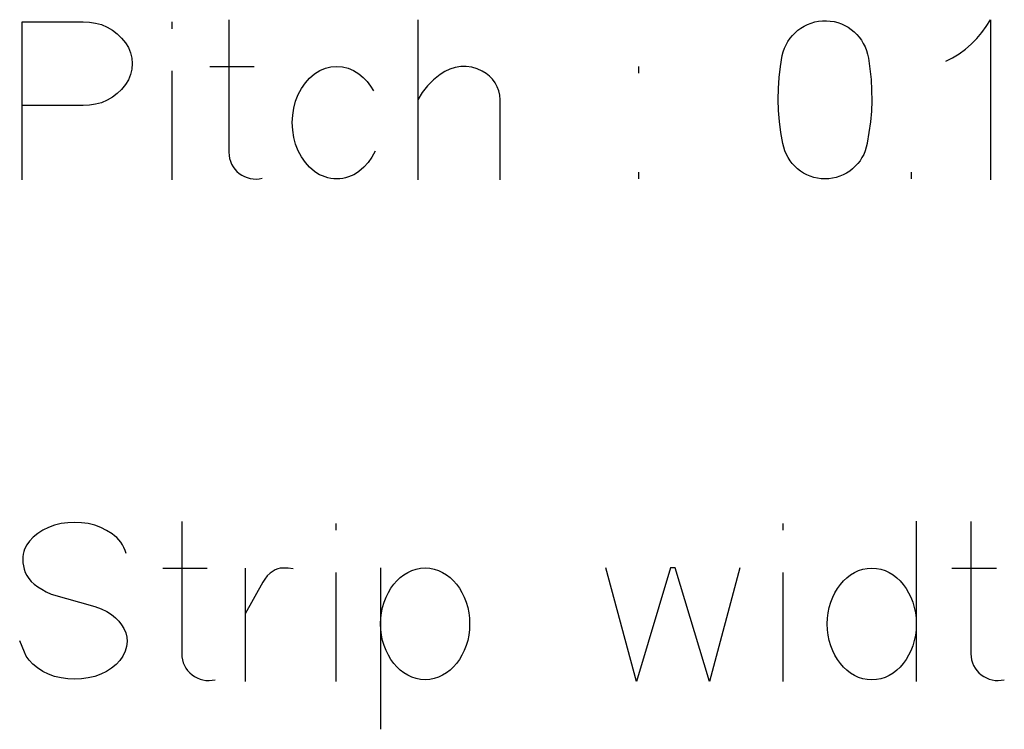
# Model space of a CAD drawing. Header units: inches. Extents: x -14.1 to 21.9, y -36.2 to -13.1.
# Tile 69 of 74: x 7.628 to 7.812, y -23.525 to -23.392. Entities that reach past the tile are written whole.
import ezdxf

# ---------------------------------------------------------------- set-up
doc = ezdxf.new("R2010")
doc.units = ezdxf.units.IN
doc.header["$LTSCALE"] = 0.5
doc.header["$MEASUREMENT"] = 0

msp = doc.modelspace()

# ---------------------------------------------------------------- linework, layer by layer
at = {"color": 7, "linetype": 'Continuous'}
for p, q in [((7.6284, -23.42186), (7.62841, -23.39227)), ((7.62841, -23.39227), (7.62841, -23.39227)), ((7.62841, -23.39227), (7.63985, -23.39227)), ((7.63985, -23.39227), (7.63985, -23.39227)), ((7.63985, -23.39227), (7.64101, -23.3923)), ((7.64101, -23.3923), (7.64214, -23.39248)), ((7.64214, -23.39248), (7.64324, -23.39279)), ((7.65644, -23.39227), (7.65645, -23.39356)), ((7.6671, -23.3919), (7.66711, -23.41668)), ((7.70245, -23.39186), (7.70246, -23.42186)), ((7.77543, -23.39277), (7.77609, -23.3925)), ((7.77609, -23.3925), (7.77678, -23.39229)), ((7.77678, -23.39229), (7.77749, -23.39216)), ((7.77749, -23.39216), (7.77821, -23.39208)), ((7.77821, -23.39208), (7.77895, -23.39207)), ((7.77895, -23.39207), (7.77895, -23.39207)), ((7.77895, -23.39207), (7.77969, -23.39212)), ((7.77969, -23.39212), (7.7804, -23.39223)), ((7.7804, -23.39223), (7.7811, -23.39241)), ((7.7811, -23.39241), (7.78177, -23.39265)), ((7.78177, -23.39265), (7.78242, -23.39294)), ((7.80889, -23.39311), (7.80966, -23.39186)), ((7.80966, -23.39186), (7.80966, -23.39186)), ((7.80966, -23.39186), (7.80966, -23.42186)), ((7.64324, -23.39279), (7.6443, -23.39325)), ((7.6443, -23.39325), (7.6453, -23.39383)), ((7.6453, -23.39383), (7.64621, -23.39451)), ((7.64621, -23.39451), (7.64703, -23.39529)), ((7.77261, -23.3948), (7.7731, -23.39431)), ((7.7731, -23.39431), (7.77363, -23.39385)), ((7.77363, -23.39385), (7.77419, -23.39344)), ((7.77419, -23.39344), (7.77479, -23.39308)), ((7.77479, -23.39308), (7.77543, -23.39277)), ((7.78242, -23.39294), (7.78302, -23.39328)), ((7.78302, -23.39328), (7.7836, -23.39368)), ((7.7836, -23.39368), (7.78413, -23.39412)), ((7.78413, -23.39412), (7.78463, -23.39461)), ((7.8071, -23.39539), (7.80804, -23.39428)), ((7.80804, -23.39428), (7.80889, -23.39311)), ((7.64703, -23.39529), (7.64776, -23.39617)), ((7.64776, -23.39617), (7.64776, -23.39617)), ((7.64776, -23.39617), (7.6483, -23.39708)), ((7.77141, -23.39654), (7.77176, -23.39593)), ((7.77176, -23.39593), (7.77217, -23.39534)), ((7.77217, -23.39534), (7.77261, -23.3948)), ((7.78463, -23.39461), (7.78508, -23.39513)), ((7.78508, -23.39513), (7.7855, -23.3957)), ((7.7855, -23.3957), (7.78587, -23.39632)), ((7.78587, -23.39632), (7.78619, -23.39696)), ((7.80607, -23.39642), (7.8071, -23.39539)), ((7.6483, -23.39708), (7.64869, -23.39804)), ((7.64869, -23.39804), (7.64892, -23.39904)), ((7.7707, -23.39858), (7.77088, -23.39787)), ((7.77088, -23.39787), (7.77112, -23.39718)), ((7.77112, -23.39718), (7.77141, -23.39654)), ((7.78619, -23.39696), (7.78646, -23.39763)), ((7.78646, -23.39763), (7.78667, -23.39832)), ((7.80258, -23.39898), (7.80381, -23.39822)), ((7.80381, -23.39822), (7.80498, -23.39736)), ((7.80498, -23.39736), (7.80607, -23.39642)), ((7.64892, -23.39904), (7.649, -23.40009)), ((7.77036, -23.40064), (7.7707, -23.39858)), ((7.7707, -23.39858), (7.7707, -23.39858)), ((7.78667, -23.39832), (7.78682, -23.39903)), ((7.78682, -23.39903), (7.78682, -23.39903)), ((7.78682, -23.39903), (7.78712, -23.40103)), ((7.80129, -23.39965), (7.80258, -23.39898)), ((7.64892, -23.40113), (7.64869, -23.40213)), ((7.649, -23.40009), (7.64892, -23.40113)), ((7.65644, -23.40144), (7.65645, -23.42186)), ((7.66354, -23.40064), (7.67187, -23.40064)), ((7.68312, -23.40201), (7.68413, -23.40139)), ((7.68413, -23.40139), (7.68517, -23.40096)), ((7.68517, -23.40096), (7.68622, -23.40069)), ((7.68622, -23.40069), (7.68731, -23.4006)), ((7.68731, -23.4006), (7.68731, -23.4006)), ((7.68731, -23.4006), (7.68838, -23.40069)), ((7.68838, -23.40069), (7.68943, -23.40096)), ((7.68943, -23.40096), (7.69045, -23.40139)), ((7.69045, -23.40139), (7.69146, -23.40201)), ((7.70754, -23.40153), (7.70664, -23.4021)), ((7.70848, -23.40109), (7.70754, -23.40153)), ((7.70947, -23.4008), (7.70848, -23.40109)), ((7.7105, -23.40065), (7.70947, -23.4008)), ((7.71154, -23.40064), (7.7105, -23.40065)), ((7.71256, -23.40077), (7.71154, -23.40064)), ((7.71356, -23.40105), (7.71256, -23.40077)), ((7.71452, -23.40147), (7.71356, -23.40105)), ((7.71525, -23.40191), (7.71452, -23.40147)), ((7.71452, -23.40147), (7.71452, -23.40147)), ((7.71589, -23.40242), (7.71525, -23.40191)), ((7.74383, -23.40189), (7.74383, -23.40064)), ((7.77012, -23.40269), (7.77036, -23.40064)), ((7.78712, -23.40103), (7.78732, -23.40303)), ((7.6483, -23.40309), (7.64776, -23.404)), ((7.64869, -23.40213), (7.6483, -23.40309)), ((7.68071, -23.40471), (7.68142, -23.40368)), ((7.68142, -23.40368), (7.68222, -23.40278)), ((7.68222, -23.40278), (7.68312, -23.40201)), ((7.68312, -23.40201), (7.68312, -23.40201)), ((7.69146, -23.40201), (7.69146, -23.40201)), ((7.69146, -23.40201), (7.69227, -23.40269)), ((7.69227, -23.40269), (7.69299, -23.40345)), ((7.69299, -23.40345), (7.69363, -23.40429)), ((7.70541, -23.40311), (7.7043, -23.40425)), ((7.70664, -23.4021), (7.70541, -23.40311)), ((7.70664, -23.4021), (7.70664, -23.4021)), ((7.71645, -23.40302), (7.71589, -23.40242)), ((7.71694, -23.4037), (7.71645, -23.40302)), ((7.71733, -23.40443), (7.71694, -23.4037)), ((7.76998, -23.40475), (7.77012, -23.40269)), ((7.78732, -23.40303), (7.78743, -23.40503)), ((7.64703, -23.4049), (7.64621, -23.40569)), ((7.64776, -23.404), (7.64703, -23.4049)), ((7.64776, -23.404), (7.64776, -23.404)), ((7.6801, -23.40587), (7.68071, -23.40471)), ((7.69363, -23.40429), (7.69419, -23.4052)), ((7.70331, -23.40551), (7.70246, -23.40686)), ((7.7043, -23.40425), (7.70331, -23.40551)), ((7.71762, -23.4052), (7.71733, -23.40443)), ((7.7178, -23.40601), (7.71762, -23.4052)), ((7.76995, -23.40681), (7.76998, -23.40475)), ((7.78743, -23.40503), (7.78745, -23.40702)), ((7.64324, -23.40739), (7.64214, -23.4077)), ((7.6443, -23.40695), (7.64324, -23.40739)), ((7.6453, -23.40637), (7.6443, -23.40695)), ((7.64621, -23.40569), (7.6453, -23.40637)), ((7.67926, -23.4084), (7.67961, -23.40711)), ((7.67961, -23.40711), (7.6801, -23.40587)), ((7.6801, -23.40587), (7.6801, -23.40587)), ((7.71787, -23.40686), (7.7178, -23.40601)), ((7.71787, -23.42186), (7.71787, -23.40686)), ((7.71787, -23.40686), (7.71787, -23.40686)), ((7.77001, -23.40886), (7.76995, -23.40681)), ((7.78745, -23.40702), (7.78737, -23.40901)), ((7.63985, -23.4079), (7.62841, -23.4079)), ((7.64101, -23.40787), (7.63985, -23.4079)), ((7.63985, -23.4079), (7.63985, -23.4079)), ((7.64214, -23.4077), (7.64101, -23.40787)), ((7.67905, -23.40974), (7.67926, -23.4084)), ((7.77019, -23.41092), (7.77001, -23.40886)), ((7.78737, -23.40901), (7.7872, -23.411)), ((7.67898, -23.41113), (7.67905, -23.40974)), ((7.77046, -23.41298), (7.77019, -23.41092)), ((7.7872, -23.411), (7.78693, -23.41299)), ((7.67905, -23.41253), (7.67898, -23.41113)), ((7.67898, -23.41113), (7.67898, -23.41113)), ((7.67926, -23.41388), (7.67905, -23.41253)), ((7.67961, -23.41516), (7.67926, -23.41388)), ((7.77083, -23.41503), (7.77046, -23.41298)), ((7.78693, -23.41299), (7.78658, -23.41498)), ((7.6801, -23.41639), (7.67961, -23.41516)), ((7.68071, -23.41755), (7.6801, -23.41639)), ((7.6801, -23.41639), (7.6801, -23.41639)), ((7.69448, -23.41644), (7.69387, -23.41757)), ((7.77098, -23.41573), (7.77083, -23.41503)), ((7.77083, -23.41503), (7.77083, -23.41503)), ((7.77119, -23.41641), (7.77098, -23.41573)), ((7.77146, -23.41706), (7.77119, -23.41641)), ((7.78621, -23.41641), (7.78594, -23.41706)), ((7.78642, -23.41573), (7.78621, -23.41641)), ((7.78658, -23.41503), (7.78642, -23.41573)), ((7.66711, -23.41668), (7.66711, -23.41668)), ((7.66711, -23.41668), (7.66714, -23.41726)), ((7.66714, -23.41726), (7.66723, -23.41781)), ((7.66723, -23.41781), (7.66739, -23.41835)), ((7.66739, -23.41835), (7.6676, -23.41888)), ((7.68142, -23.41858), (7.68071, -23.41755)), ((7.69387, -23.41757), (7.69317, -23.41859)), ((7.77178, -23.41768), (7.77146, -23.41706)), ((7.77216, -23.41826), (7.77178, -23.41768)), ((7.77258, -23.4188), (7.77216, -23.41826)), ((7.78525, -23.41826), (7.78483, -23.4188)), ((7.78562, -23.41768), (7.78525, -23.41826)), ((7.78594, -23.41706), (7.78562, -23.41768)), ((7.6676, -23.41888), (7.66788, -23.41938)), ((7.66788, -23.41938), (7.66821, -23.41983)), ((7.66821, -23.41983), (7.6686, -23.42025)), ((7.6686, -23.42025), (7.66905, -23.42062)), ((7.68222, -23.41948), (7.68142, -23.41858)), ((7.68312, -23.42025), (7.68222, -23.41948)), ((7.6836, -23.42058), (7.68312, -23.42025)), ((7.68312, -23.42025), (7.68312, -23.42025)), ((7.69146, -23.42025), (7.69098, -23.42058)), ((7.69236, -23.41948), (7.69146, -23.42025)), ((7.69146, -23.42025), (7.69146, -23.42025)), ((7.69317, -23.41859), (7.69236, -23.41948)), ((7.77304, -23.4193), (7.77258, -23.4188)), ((7.77354, -23.41977), (7.77304, -23.4193)), ((7.77409, -23.42019), (7.77354, -23.41977)), ((7.77467, -23.42056), (7.77409, -23.42019)), ((7.78332, -23.42019), (7.78274, -23.42056)), ((7.78386, -23.41977), (7.78332, -23.42019)), ((7.78437, -23.4193), (7.78386, -23.41977)), ((7.78483, -23.4188), (7.78437, -23.4193)), ((7.66905, -23.42062), (7.66905, -23.42062)), ((7.66905, -23.42062), (7.66952, -23.42094)), ((7.66952, -23.42094), (7.67002, -23.42121)), ((7.67002, -23.42121), (7.67053, -23.42142)), ((7.67053, -23.42142), (7.67108, -23.42157)), ((7.67108, -23.42157), (7.67164, -23.42166)), ((7.67164, -23.42166), (7.67221, -23.42169)), ((7.67221, -23.42169), (7.67278, -23.42164)), ((7.67278, -23.42164), (7.67336, -23.42153)), ((7.6841, -23.42087), (7.6836, -23.42058)), ((7.68461, -23.42111), (7.6841, -23.42087)), ((7.68513, -23.4213), (7.68461, -23.42111)), ((7.68565, -23.42146), (7.68513, -23.4213)), ((7.68619, -23.42157), (7.68565, -23.42146)), ((7.68675, -23.42163), (7.68619, -23.42157)), ((7.68731, -23.42166), (7.68675, -23.42163)), ((7.68787, -23.42163), (7.68731, -23.42166)), ((7.68731, -23.42166), (7.68731, -23.42166)), ((7.68841, -23.42157), (7.68787, -23.42163)), ((7.68895, -23.42146), (7.68841, -23.42157)), ((7.68947, -23.4213), (7.68895, -23.42146)), ((7.68998, -23.42111), (7.68947, -23.4213)), ((7.69049, -23.42087), (7.68998, -23.42111)), ((7.69098, -23.42058), (7.69049, -23.42087)), ((7.74383, -23.42166), (7.74383, -23.42041)), ((7.77528, -23.42088), (7.77467, -23.42056)), ((7.77592, -23.42116), (7.77528, -23.42088)), ((7.7766, -23.42138), (7.77592, -23.42116)), ((7.77729, -23.42153), (7.7766, -23.42138)), ((7.77799, -23.42163), (7.77729, -23.42153)), ((7.7787, -23.42166), (7.77799, -23.42163)), ((7.77942, -23.42163), (7.7787, -23.42166)), ((7.7787, -23.42166), (7.7787, -23.42166)), ((7.78012, -23.42153), (7.77942, -23.42163)), ((7.7808, -23.42138), (7.78012, -23.42153)), ((7.78148, -23.42116), (7.7808, -23.42138)), ((7.78212, -23.42088), (7.78148, -23.42116)), ((7.78274, -23.42056), (7.78212, -23.42088)), ((7.79486, -23.42166), (7.79486, -23.42037)), ((7.63447, -23.48648), (7.63333, -23.48688)), ((7.6357, -23.48617), (7.63447, -23.48648)), ((7.63698, -23.486), (7.6357, -23.48617)), ((7.6357, -23.48617), (7.6357, -23.48617)), ((7.63825, -23.48594), (7.63698, -23.486)), ((7.63951, -23.486), (7.63825, -23.48594)), ((7.64076, -23.48617), (7.63951, -23.486)), ((7.642, -23.48648), (7.64076, -23.48617)), ((7.64076, -23.48617), (7.64076, -23.48617)), ((7.64316, -23.4869), (7.642, -23.48648)), ((7.65828, -23.48576), (7.65828, -23.51054)), ((7.68714, -23.48613), (7.68714, -23.48741)), ((7.77078, -23.48613), (7.77079, -23.48741)), ((7.79579, -23.48572), (7.79579, -23.51572)), ((7.806, -23.48576), (7.806, -23.51054)), ((7.63135, -23.48804), (7.63049, -23.48873)), ((7.63229, -23.48741), (7.63135, -23.48804)), ((7.63135, -23.48804), (7.63135, -23.48804)), ((7.63333, -23.48688), (7.63229, -23.48741)), ((7.64423, -23.48743), (7.64316, -23.4869)), ((7.64523, -23.48808), (7.64423, -23.48743)), ((7.6457, -23.48843), (7.64523, -23.48808)), ((7.64523, -23.48808), (7.64523, -23.48808)), ((7.64613, -23.4888), (7.6457, -23.48843)), ((7.62926, -23.49015), (7.62886, -23.49094)), ((7.62979, -23.48943), (7.62926, -23.49015)), ((7.63049, -23.48873), (7.62979, -23.48943)), ((7.64652, -23.48922), (7.64613, -23.4888)), ((7.64687, -23.48966), (7.64652, -23.48922)), ((7.64718, -23.49014), (7.64687, -23.48966)), ((7.64745, -23.49065), (7.64718, -23.49014)), ((7.62859, -23.49187), (7.62853, -23.49239)), ((7.6287, -23.49139), (7.62859, -23.49187)), ((7.62886, -23.49094), (7.6287, -23.49139)), ((7.62886, -23.49094), (7.62886, -23.49094)), ((7.64769, -23.49119), (7.64745, -23.49065)), ((7.64788, -23.49176), (7.64769, -23.49119)), ((7.62853, -23.49239), (7.62851, -23.49295)), ((7.62851, -23.49295), (7.62855, -23.49352)), ((7.62855, -23.49352), (7.62864, -23.4941)), ((7.62864, -23.4941), (7.62879, -23.49469)), ((7.62879, -23.49469), (7.62899, -23.49529)), ((7.62899, -23.49529), (7.62899, -23.49529)), ((7.62899, -23.49529), (7.62926, -23.49588)), ((7.62926, -23.49588), (7.62964, -23.49644)), ((7.65472, -23.4945), (7.66305, -23.4945)), ((7.67016, -23.4945), (7.67016, -23.51572)), ((7.67482, -23.49543), (7.6743, -23.49595)), ((7.67538, -23.49504), (7.67482, -23.49543)), ((7.6758, -23.49482), (7.67538, -23.49504)), ((7.67538, -23.49504), (7.67538, -23.49504)), ((7.67625, -23.49465), (7.6758, -23.49482)), ((7.67672, -23.49454), (7.67625, -23.49465)), ((7.6772, -23.49448), (7.67672, -23.49454)), ((7.67818, -23.49448), (7.6772, -23.49448)), ((7.67915, -23.49462), (7.67818, -23.49448)), ((7.68714, -23.49529), (7.68714, -23.51572)), ((7.69552, -23.49446), (7.69552, -23.52467)), ((7.69918, -23.49626), (7.69986, -23.49574)), ((7.69986, -23.49574), (7.70059, -23.49529)), ((7.70059, -23.49529), (7.70137, -23.49492)), ((7.70137, -23.49492), (7.70217, -23.49467)), ((7.70217, -23.49467), (7.70299, -23.49451)), ((7.70299, -23.49451), (7.70385, -23.49446)), ((7.70385, -23.49446), (7.70385, -23.49446)), ((7.70385, -23.49446), (7.70471, -23.49451)), ((7.70471, -23.49451), (7.70553, -23.49467)), ((7.70553, -23.49467), (7.70634, -23.49492)), ((7.70634, -23.49492), (7.70711, -23.49529)), ((7.70711, -23.49529), (7.70784, -23.49574)), ((7.70784, -23.49574), (7.70852, -23.49626)), ((7.74338, -23.51572), (7.73766, -23.49446)), ((7.7498, -23.49446), (7.74338, -23.51572)), ((7.75062, -23.49446), (7.7498, -23.49446)), ((7.7498, -23.49446), (7.7498, -23.49446)), ((7.75705, -23.51572), (7.75062, -23.49446)), ((7.75062, -23.49446), (7.75062, -23.49446)), ((7.76273, -23.49446), (7.75705, -23.51572)), ((7.77078, -23.49529), (7.77079, -23.51572)), ((7.78279, -23.4963), (7.78347, -23.49578)), ((7.78347, -23.49578), (7.7842, -23.49533)), ((7.7842, -23.49533), (7.78497, -23.49497)), ((7.78497, -23.49497), (7.78577, -23.49471)), ((7.78577, -23.49471), (7.7866, -23.49455)), ((7.7866, -23.49455), (7.78745, -23.4945)), ((7.78745, -23.4945), (7.78745, -23.4945)), ((7.78745, -23.4945), (7.78831, -23.49455)), ((7.78831, -23.49455), (7.78914, -23.49471)), ((7.78914, -23.49471), (7.78994, -23.49497)), ((7.78994, -23.49497), (7.79071, -23.49533)), ((7.79071, -23.49533), (7.79144, -23.49578)), ((7.79144, -23.49578), (7.79212, -23.4963)), ((7.80244, -23.4945), (7.81077, -23.4945)), ((7.62964, -23.49644), (7.6301, -23.49699)), ((7.6301, -23.49699), (7.63067, -23.4975)), ((7.63067, -23.4975), (7.63133, -23.498)), ((7.67347, -23.49715), (7.67016, -23.50308)), ((7.67384, -23.49654), (7.67347, -23.49715)), ((7.67347, -23.49715), (7.67347, -23.49715)), ((7.6743, -23.49595), (7.67384, -23.49654)), ((7.69744, -23.49826), (7.69796, -23.49753)), ((7.69796, -23.49753), (7.69855, -23.49686)), ((7.69855, -23.49686), (7.69918, -23.49626)), ((7.70852, -23.49626), (7.70915, -23.49686)), ((7.70915, -23.49686), (7.70973, -23.49753)), ((7.70973, -23.49753), (7.71026, -23.49826)), ((7.78104, -23.49831), (7.78157, -23.49757)), ((7.78157, -23.49757), (7.78216, -23.4969)), ((7.78216, -23.4969), (7.78279, -23.4963)), ((7.79212, -23.4963), (7.79275, -23.4969)), ((7.79275, -23.4969), (7.79334, -23.49757)), ((7.79334, -23.49757), (7.79387, -23.49831)), ((7.63133, -23.498), (7.63208, -23.49847)), ((7.63208, -23.49847), (7.63293, -23.49892)), ((7.63293, -23.49892), (7.63387, -23.49935)), ((7.63387, -23.49935), (7.63387, -23.49935)), ((7.63387, -23.49935), (7.642, -23.50167)), ((7.69654, -23.49993), (7.69696, -23.49907)), ((7.69696, -23.49907), (7.69744, -23.49826)), ((7.71026, -23.49826), (7.71074, -23.49907)), ((7.71074, -23.49907), (7.71116, -23.49993)), ((7.78014, -23.49996), (7.78056, -23.4991)), ((7.78056, -23.4991), (7.78104, -23.49831)), ((7.79387, -23.49831), (7.79435, -23.4991)), ((7.79435, -23.4991), (7.79476, -23.49996)), ((7.69589, -23.50184), (7.69618, -23.50087)), ((7.69618, -23.50087), (7.69654, -23.49993)), ((7.71116, -23.49993), (7.71152, -23.50087)), ((7.71152, -23.50087), (7.71181, -23.50184)), ((7.7795, -23.50185), (7.77979, -23.50088)), ((7.77979, -23.50088), (7.78014, -23.49996)), ((7.79476, -23.49996), (7.79512, -23.50088)), ((7.79512, -23.50088), (7.79541, -23.50185)), ((7.642, -23.50167), (7.642, -23.50167)), ((7.642, -23.50167), (7.64321, -23.50212)), ((7.64321, -23.50212), (7.64426, -23.50263)), ((7.64426, -23.50263), (7.64516, -23.50318)), ((7.64516, -23.50318), (7.64589, -23.50378)), ((7.69556, -23.50388), (7.69569, -23.50284)), ((7.69569, -23.50284), (7.69589, -23.50184)), ((7.71181, -23.50184), (7.71202, -23.50284)), ((7.71202, -23.50284), (7.71214, -23.50388)), ((7.77917, -23.50388), (7.77929, -23.50285)), ((7.77929, -23.50285), (7.7795, -23.50185)), ((7.79541, -23.50185), (7.79562, -23.50285)), ((7.79562, -23.50285), (7.79574, -23.50388)), ((7.64589, -23.50378), (7.64589, -23.50378)), ((7.64589, -23.50378), (7.64651, -23.50441)), ((7.64651, -23.50441), (7.64703, -23.50509)), ((7.64703, -23.50509), (7.64747, -23.50582)), ((7.69552, -23.50494), (7.69556, -23.50388)), ((7.69556, -23.506), (7.69552, -23.50494)), ((7.69552, -23.50494), (7.69552, -23.50494)), ((7.71214, -23.50388), (7.71218, -23.50494)), ((7.71218, -23.50494), (7.71214, -23.506)), ((7.77913, -23.50494), (7.77917, -23.50388)), ((7.77917, -23.50602), (7.77913, -23.50494)), ((7.77913, -23.50494), (7.77913, -23.50494)), ((7.79574, -23.50388), (7.79579, -23.50494)), ((7.79579, -23.50494), (7.79574, -23.50602)), ((7.64747, -23.50582), (7.6478, -23.5066)), ((7.6478, -23.5066), (7.6478, -23.5066)), ((7.6478, -23.5066), (7.64799, -23.50742)), ((7.69569, -23.50703), (7.69556, -23.506)), ((7.71214, -23.506), (7.71202, -23.50703)), ((7.77929, -23.50706), (7.77917, -23.50602)), ((7.79574, -23.50602), (7.79562, -23.50706)), ((7.62882, -23.51025), (7.62795, -23.50809)), ((7.64804, -23.50826), (7.64793, -23.50914)), ((7.64799, -23.50742), (7.64804, -23.50826)), ((7.69589, -23.50803), (7.69569, -23.50703)), ((7.69618, -23.509), (7.69589, -23.50803)), ((7.71181, -23.50803), (7.71152, -23.509)), ((7.71202, -23.50703), (7.71181, -23.50803)), ((7.7795, -23.50807), (7.77929, -23.50706)), ((7.77979, -23.50904), (7.7795, -23.50807)), ((7.79541, -23.50807), (7.79512, -23.50904)), ((7.79562, -23.50706), (7.79541, -23.50807)), ((7.62918, -23.511), (7.62882, -23.51025)), ((7.62882, -23.51025), (7.62882, -23.51025)), ((7.64767, -23.51004), (7.64726, -23.51095)), ((7.64793, -23.50914), (7.64767, -23.51004)), ((7.64767, -23.51004), (7.64767, -23.51004)), ((7.65828, -23.51054), (7.65828, -23.51054)), ((7.65828, -23.51054), (7.65831, -23.51111)), ((7.69654, -23.50992), (7.69618, -23.509)), ((7.69696, -23.51078), (7.69654, -23.50992)), ((7.71116, -23.50992), (7.71074, -23.51078)), ((7.71152, -23.509), (7.71116, -23.50992)), ((7.78014, -23.50997), (7.77979, -23.50904)), ((7.78056, -23.51082), (7.78014, -23.50997)), ((7.79476, -23.50997), (7.79435, -23.51082)), ((7.79512, -23.50904), (7.79476, -23.50997)), ((7.806, -23.51054), (7.806, -23.51054)), ((7.806, -23.51054), (7.80603, -23.51111)), ((7.62971, -23.51175), (7.62918, -23.511)), ((7.63042, -23.51247), (7.62971, -23.51175)), ((7.63131, -23.51319), (7.63042, -23.51247)), ((7.64669, -23.51179), (7.64599, -23.51254)), ((7.64726, -23.51095), (7.64669, -23.51179)), ((7.65831, -23.51111), (7.65841, -23.51167)), ((7.65841, -23.51167), (7.65856, -23.51221)), ((7.65856, -23.51221), (7.65878, -23.51274)), ((7.69744, -23.51158), (7.69696, -23.51078)), ((7.69796, -23.51232), (7.69744, -23.51158)), ((7.69855, -23.51298), (7.69796, -23.51232)), ((7.70973, -23.51232), (7.70915, -23.51298)), ((7.71026, -23.51158), (7.70973, -23.51232)), ((7.71074, -23.51078), (7.71026, -23.51158)), ((7.78104, -23.51162), (7.78056, -23.51082)), ((7.78157, -23.51236), (7.78104, -23.51162)), ((7.78216, -23.51302), (7.78157, -23.51236)), ((7.79334, -23.51236), (7.79275, -23.51302)), ((7.79387, -23.51162), (7.79334, -23.51236)), ((7.79435, -23.51082), (7.79387, -23.51162)), ((7.80603, -23.51111), (7.80613, -23.51167)), ((7.80613, -23.51167), (7.80628, -23.51221)), ((7.80628, -23.51221), (7.8065, -23.51274)), ((7.63228, -23.51383), (7.63131, -23.51319)), ((7.63131, -23.51319), (7.63131, -23.51319)), ((7.63334, -23.51435), (7.63228, -23.51383)), ((7.64419, -23.51387), (7.64314, -23.51437)), ((7.64515, -23.51323), (7.64419, -23.51387)), ((7.64599, -23.51254), (7.64515, -23.51323)), ((7.64515, -23.51323), (7.64515, -23.51323)), ((7.65878, -23.51274), (7.65905, -23.51323)), ((7.65905, -23.51323), (7.65939, -23.51368)), ((7.65939, -23.51368), (7.65978, -23.5141)), ((7.65978, -23.5141), (7.66023, -23.51447)), ((7.69918, -23.51358), (7.69855, -23.51298)), ((7.69986, -23.5141), (7.69918, -23.51358)), ((7.70059, -23.51456), (7.69986, -23.5141)), ((7.70784, -23.5141), (7.70711, -23.51456)), ((7.70852, -23.51358), (7.70784, -23.5141)), ((7.70915, -23.51298), (7.70852, -23.51358)), ((7.78279, -23.51362), (7.78216, -23.51302)), ((7.78347, -23.51414), (7.78279, -23.51362)), ((7.7842, -23.5146), (7.78347, -23.51414)), ((7.79144, -23.51414), (7.79071, -23.5146)), ((7.79212, -23.51362), (7.79144, -23.51414)), ((7.79275, -23.51302), (7.79212, -23.51362)), ((7.8065, -23.51274), (7.80678, -23.51323)), ((7.80678, -23.51323), (7.80711, -23.51368)), ((7.80711, -23.51368), (7.8075, -23.5141)), ((7.8075, -23.5141), (7.80795, -23.51447)), ((7.63448, -23.51477), (7.63334, -23.51435)), ((7.6357, -23.51506), (7.63448, -23.51477)), ((7.63698, -23.51524), (7.6357, -23.51506)), ((7.6357, -23.51506), (7.6357, -23.51506)), ((7.63825, -23.5153), (7.63698, -23.51524)), ((7.63951, -23.51524), (7.63825, -23.5153)), ((7.64076, -23.51506), (7.63951, -23.51524)), ((7.64199, -23.51476), (7.64076, -23.51506)), ((7.64076, -23.51506), (7.64076, -23.51506)), ((7.64314, -23.51437), (7.64199, -23.51476)), ((7.66023, -23.51447), (7.66023, -23.51447)), ((7.66023, -23.51447), (7.6607, -23.5148)), ((7.6607, -23.5148), (7.66119, -23.51506)), ((7.66119, -23.51506), (7.66171, -23.51527)), ((7.66171, -23.51527), (7.66226, -23.51543)), ((7.66226, -23.51543), (7.66282, -23.51552)), ((7.66282, -23.51552), (7.66339, -23.51554)), ((7.66339, -23.51554), (7.66396, -23.51549)), ((7.66396, -23.51549), (7.66454, -23.51539)), ((7.70137, -23.51492), (7.70059, -23.51456)), ((7.70217, -23.51518), (7.70137, -23.51492)), ((7.70299, -23.51533), (7.70217, -23.51518)), ((7.70385, -23.51539), (7.70299, -23.51533)), ((7.70471, -23.51533), (7.70385, -23.51539)), ((7.70385, -23.51539), (7.70385, -23.51539)), ((7.70553, -23.51518), (7.70471, -23.51533)), ((7.70634, -23.51492), (7.70553, -23.51518)), ((7.70711, -23.51456), (7.70634, -23.51492)), ((7.74338, -23.51572), (7.74338, -23.51572)), ((7.75705, -23.51572), (7.75705, -23.51572)), ((7.78497, -23.51496), (7.7842, -23.5146)), ((7.78577, -23.51522), (7.78497, -23.51496)), ((7.7866, -23.51537), (7.78577, -23.51522)), ((7.78745, -23.51543), (7.7866, -23.51537)), ((7.78831, -23.51537), (7.78745, -23.51543)), ((7.78745, -23.51543), (7.78745, -23.51543)), ((7.78914, -23.51522), (7.78831, -23.51537)), ((7.78994, -23.51496), (7.78914, -23.51522)), ((7.79071, -23.5146), (7.78994, -23.51496)), ((7.80795, -23.51447), (7.80795, -23.51447)), ((7.80795, -23.51447), (7.80842, -23.5148)), ((7.80842, -23.5148), (7.80892, -23.51506)), ((7.80892, -23.51506), (7.80943, -23.51527)), ((7.80943, -23.51527), (7.80998, -23.51543)), ((7.80998, -23.51543), (7.81054, -23.51552)), ((7.81054, -23.51552), (7.81111, -23.51554)), ((7.81111, -23.51554), (7.81168, -23.51549)), ((7.81168, -23.51549), (7.81226, -23.51539))]:
    msp.add_line(p, q, dxfattribs=at)

doc.saveas('drawing.dxf')
